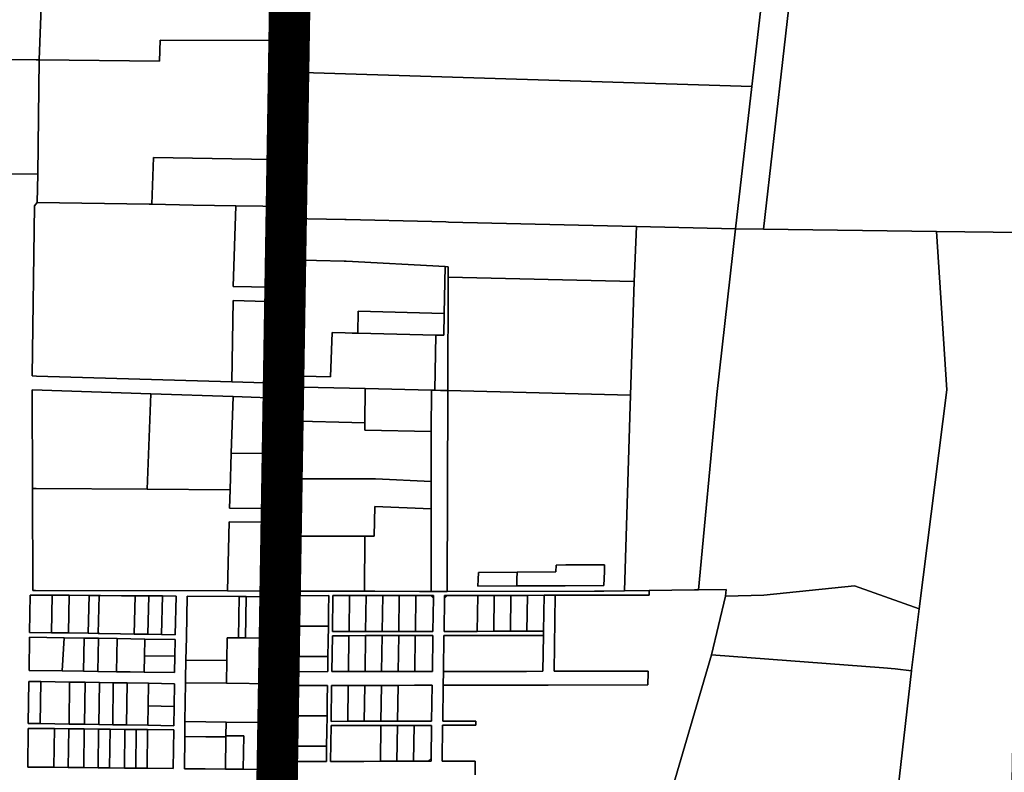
# Model space of a CAD drawing. Header units: feet. Extents: x 1267057 to 1687180, y 137439 to 673336.
# Tile 34 of 159: x 1277821 to 1281382, y 293442 to 296166. Entities that reach past the tile are written whole.
import ezdxf

# ---------------------------------------------------------------- set-up
doc = ezdxf.new("R2010")
doc.units = ezdxf.units.FT
doc.header["$MEASUREMENT"] = 0
doc.linetypes.add('F', pattern=[0.15, 0.1, -0.05])
doc.layers.add('CL-TICK-PI', color=1, linetype='Continuous')
doc.layers.add('County_Land_Parcels_IDHS_', color=247, linetype='Continuous')

msp = doc.modelspace()

# ---------------------------------------------------------------- linework, layer by layer
at = {"layer": 'CL-TICK-PI', "linetype": 'F', "const_width": 150, "flags": 128}
msp.add_lwpolyline([(1278726.1, 291441.2), (1278739.4, 292634.1), (1278808, 296859.6), (1278599.9, 297874.7), (1278337.8, 299104.9), (1278376.5, 299576.7), (1278522.3, 300169.8), (1278570.7, 300614), (1278639.8, 301882.3), (1278871.1, 311352.3), (1279266, 312724.1), (1280579.5, 317679.4), (1282289.2, 323400.3), (1282390.3, 323708.6), (1282544, 324029.8), (1282724.7, 324283), (1283315.7, 324565), (1283545, 324920.4), (1283559.6, 325732.5), (1283573.5, 327065.1), (1283548.9, 327583.1), (1283633.3, 328034.2), (1283710, 328291.3), (1286625, 328349.9), (1290460.4, 328287.8), (1294648.1, 328199.9), (1301631.8, 328078.3), (1305762.9, 328102.2), (1312041.6, 328020.3), (1318209.9, 327795.5), (1324061.8, 327717.1), (1326180, 327672.3), (1326669.4, 327726.5), (1326991.3, 327860.3), (1327316.5, 328079.1), (1327717.5, 328368.2), (1328057.1, 328647.3), (1328548, 328738.1), (1328766.9, 328729.7), (1328918.3, 328736.6), (1333724, 328617.2), (1333478.9, 321499.4), (1333267, 311918.4), (1333096.1, 304581.3), (1332834.1, 295132.5), (1332705.1, 292166.6), (1332521.8, 285002.6), (1332461.3, 283691), (1332481.5, 282510.6), (1332542, 282167.5), (1333162.5, 281444), (1333604.7, 281069), (1334711.8, 280780.7), (1334642.5, 280489.3), (1334608, 280251.9), (1334600.6, 280140.9)], dxfattribs=at)
at = {"layer": 'County_Land_Parcels_IDHS_'}
for points in [[(1280511, 295408.4), (1280410.5, 295409.7), (1280469.1, 295923.9), (1280514.5, 296322.7), (1280560.1, 296722.2), (1280660.6, 296721.4), (1280511, 295408.4)], [(1281444.6, 295395.9), (1281137.1, 295400), (1280511, 295408.4), (1280660.6, 296721.4), (1281456.1, 296715.2), (1281444.6, 295395.9)], [(1280469.1, 295923.9), (1278806.2, 295976.7), (1278808, 296090.9), (1278810.5, 296240.8), (1278812.5, 296365.8), (1278812.6, 296371.9), (1280193.6, 296332), (1280302.8, 296328.8), (1280514.5, 296322.7), (1280469.1, 295923.9)], [(1277891.2, 296021.1), (1277881.2, 296021.2), (1275259.5, 296047.8), (1275119.5, 296049.2), (1275089.5, 296049.6), (1274824.6, 296052.2), (1274823.1, 296262.2), (1276817.1, 296251.7), (1277889.9, 296246), (1277899.9, 296245.9), (1277899.9, 296245.8), (1277891.2, 296021.1)], [(1278808, 296090.9), (1278329.1, 296091.7), (1278326.2, 296016.6), (1277891.2, 296021.1), (1277899.9, 296245.8), (1277899.9, 296245.9), (1278810.5, 296240.8), (1278808, 296090.9)], [(1278806.2, 295976.7), (1278801, 295659.5), (1278305.4, 295667.8), (1278298.8, 295498), (1278288.9, 295498.1), (1277884.9, 295504.9), (1277886.2, 295607.3), (1277886.2, 295607.3), (1277891.2, 296021), (1277891.2, 296021.1), (1278326.2, 296016.6), (1278329.1, 296091.7), (1278808, 296090.9), (1278806.2, 295976.7)], [(1277886.2, 295607.3), (1277781.1, 295608.6), (1277446.1, 295612.7), (1277069.2, 295617.3), (1276569.2, 295623.4), (1275088.1, 295641.5), (1275089.5, 296049.6), (1275119.5, 296049.2), (1275119.5, 296024.4), (1275119.4, 295999.2), (1275119.3, 295974.2), (1275259.3, 295972.8), (1275259.4, 295997.8), (1275259.5, 296022.8), (1275259.5, 296047.8), (1277881.2, 296021.2), (1277891.2, 296021.1), (1277891.2, 296021), (1277886.2, 295607.3)], [(1280410.5, 295409.7), (1280052.2, 295418), (1279371.6, 295433.9), (1279362.4, 295434.1), (1279311.6, 295435.3), (1279001.7, 295442.5), (1278997.5, 295442.6), (1278797.5, 295447.2), (1278798.2, 295489.6), (1278800.7, 295639.5), (1278801, 295659.5), (1278806.2, 295976.7), (1280469.1, 295923.9), (1280410.5, 295409.7)], [(1278798.2, 295489.6), (1278603.1, 295492.8), (1278448.8, 295495.4), (1278298.8, 295498), (1278305.4, 295667.8), (1278801, 295659.5), (1278800.7, 295639.5), (1278798.2, 295489.6)], [(1278793.5, 295196.8), (1278793.1, 295176.8), (1278792.6, 295143.3), (1278592.9, 295149.7), (1278588.8, 294855.1), (1277882.2, 294876.1), (1277866.4, 294876.6), (1277874.7, 295492.6), (1277884.9, 295504.9), (1278288.9, 295498.1), (1278298.8, 295498), (1278448.8, 295495.4), (1278603.1, 295492.8), (1278593.8, 295200.1), (1278793.5, 295196.8)], [(1278797.5, 295447.2), (1278795.1, 295297.2), (1278793.5, 295196.8), (1278593.8, 295200.1), (1278603.1, 295492.8), (1278798.2, 295489.6), (1278797.5, 295447.2)], [(1280043.2, 295218.2), (1279371.1, 295233.8), (1279371.2, 295271.9), (1279359.6, 295272.6), (1279001.7, 295292.5), (1278995, 295292.6), (1278795.1, 295297.2), (1278797.5, 295447.2), (1278997.5, 295442.6), (1279001.7, 295442.5), (1279311.6, 295435.3), (1279362.4, 295434.1), (1279371.6, 295433.9), (1280052.2, 295418), (1280043.2, 295218.2)], [(1280276.6, 294102.5), (1280261.5, 294102.3), (1280097.8, 294100.2), (1280008.5, 294099), (1280030.5, 294807.7), (1280043.2, 295218.2), (1280052.2, 295418), (1280410.5, 295409.7), (1280342.1, 294809.6), (1280276.6, 294102.5)], [(1281074.8, 294034.4), (1280841, 294116.9), (1280512.8, 294082.7), (1280373.8, 294079.3), (1280376.2, 294103.8), (1280276.6, 294102.5), (1280342.1, 294809.6), (1280410.5, 295409.7), (1280511, 295408.4), (1281137.1, 295400), (1281174.2, 294826.2), (1281074.8, 294034.4)], [(1281402.2, 292988.8), (1280952.3, 292983.4), (1281046.6, 293810), (1281046.8, 293811.5), (1281074.8, 294034.4), (1281174.2, 294826.2), (1281137.1, 295400), (1281444.6, 295395.9), (1281425.6, 294315.1), (1281402.2, 292988.8)], [(1279359.6, 295272.6), (1279356.9, 295103.1), (1279045.8, 295110.7), (1279044.3, 295031.4), (1279023.3, 295031.9), (1278998.4, 295032.5), (1278950.8, 295033.6), (1278945.5, 294873.7), (1278788.3, 294877.3), (1278790.9, 295037.2), (1278792.6, 295143.3), (1278793.1, 295176.8), (1278793.5, 295196.8), (1278795.1, 295297.2), (1278995, 295292.6), (1279001.7, 295292.5), (1279359.6, 295272.6)], [(1279371.1, 295233.8), (1279370.2, 294823.9), (1279342.7, 294824.5), (1279322.5, 294825), (1279326.6, 295024.9), (1279355.7, 295024.2), (1279356.9, 295103.1), (1279359.6, 295272.6), (1279371.2, 295271.9), (1279371.1, 295233.8)], [(1280030.5, 294807.7), (1279370.2, 294823.9), (1279371.1, 295233.8), (1280043.2, 295218.2), (1280030.5, 294807.7)], [(1278788.3, 294877.3), (1278787.8, 294849.2), (1278588.8, 294855.1), (1278592.9, 295149.7), (1278792.6, 295143.3), (1278790.9, 295037.2), (1278788.3, 294877.3)], [(1279326.6, 295024.9), (1279044.3, 295031.4), (1279045.8, 295110.7), (1279356.9, 295103.1), (1279355.7, 295024.2), (1279326.6, 295024.9)], [(1279322.5, 294825), (1279310.2, 294825.3), (1279070.2, 294830.8), (1278787.6, 294837.3), (1278787.8, 294849.2), (1278788.3, 294877.3), (1278945.5, 294873.7), (1278950.8, 295033.6), (1278998.4, 295032.5), (1279023.3, 295031.9), (1279044.3, 295031.4), (1279326.6, 295024.9), (1279322.5, 294825)], [(1278282.3, 294466.8), (1277880.2, 294469.7), (1277867.6, 294469.8), (1277866.1, 294825.9), (1278294.9, 294812.1), (1278295, 294812.1), (1278282.3, 294466.8)], [(1279069.9, 294707.5), (1278785.6, 294714.3), (1278786.9, 294794.9), (1278787.3, 294819.2), (1278787.6, 294837.3), (1279070.2, 294830.8), (1279069.9, 294707.5)], [(1279309.8, 294675.3), (1279069.9, 294680.8), (1279069.9, 294707.5), (1279070.2, 294830.8), (1279310.2, 294825.3), (1279309.8, 294675.3)], [(1279366.8, 294096.3), (1279328, 294096.2), (1279308.8, 294096.3), (1279309.3, 294395.3), (1279309.5, 294495.3), (1279309.8, 294675.3), (1279310.2, 294825.3), (1279322.5, 294825), (1279342.7, 294824.5), (1279370.2, 294823.9), (1279366.8, 294096.3)], [(1280008.5, 294099), (1279933.5, 294098), (1279900.1, 294097.6), (1279366.8, 294096.3), (1279370.2, 294823.9), (1280030.5, 294807.7), (1280008.5, 294099)], [(1278586.2, 294597.3), (1278582, 294464.7), (1278282.3, 294466.8), (1278295, 294812.1), (1278592.7, 294802.6), (1278586.2, 294597.3)], [(1278786.9, 294794.9), (1278785.6, 294714.3), (1278783.7, 294595.6), (1278586.2, 294597.3), (1278592.7, 294802.6), (1278786.9, 294794.9)], [(1279309.8, 294675.3), (1279309.5, 294495.3), (1279108.2, 294504.4), (1279069.5, 294504.3), (1278782.2, 294504.1), (1278783.7, 294595.6), (1278785.6, 294714.3), (1279069.9, 294707.5), (1279069.9, 294680.8), (1279309.8, 294675.3)], [(1278782.2, 294504.1), (1278780.4, 294396.8), (1278579.9, 294398.5), (1278582, 294464.7), (1278586.2, 294597.3), (1278783.7, 294595.6), (1278782.2, 294504.1)], [(1279309.5, 294495.3), (1279309.3, 294395.3), (1279106, 294404.4), (1279103.7, 294297.4), (1279069, 294297.4), (1278778.8, 294297.2), (1278779.6, 294347.1), (1278780.4, 294396.8), (1278782.2, 294504.1), (1279069.5, 294504.3), (1279108.2, 294504.4), (1279309.5, 294495.3)], [(1278780.4, 294396.8), (1278779.6, 294347.1), (1278578.3, 294348.6), (1278572.8, 294098.8), (1277878.3, 294099.6), (1277868.9, 294100), (1277867.6, 294469.8), (1277880.2, 294469.7), (1278282.3, 294466.8), (1278582, 294464.7), (1278579.9, 294398.5), (1278780.4, 294396.8)], [(1279309.3, 294395.3), (1279308.8, 294096.3), (1279267, 294096.5), (1279105, 294097.2), (1279068.5, 294097.4), (1279069, 294297.4), (1279103.7, 294297.4), (1279106, 294404.4), (1279309.3, 294395.3)], [(1278778.8, 294297.2), (1278775.6, 294097.2), (1278572.8, 294098.8), (1278578.3, 294348.6), (1278779.6, 294347.1), (1278778.8, 294297.2)], [(1279068.5, 294097.4), (1279055.5, 294097.4), (1278934.6, 294097.5), (1278775.6, 294097.2), (1278778.8, 294297.2), (1279069, 294297.4), (1279068.5, 294097.4)], [(1279620.4, 294166.4), (1279480.3, 294165.5), (1279479.4, 294140.5), (1279478.5, 294115.5), (1279618.7, 294116.5), (1279758.8, 294117.4), (1279794.1, 294117.6), (1279934.1, 294118.5), (1279934.9, 294143.5), (1279935.7, 294168.5), (1279936.4, 294193.5), (1279796.4, 294192.6), (1279761.4, 294192.3), (1279760.5, 294167.3), (1279620.4, 294166.4)], [(1279618.7, 294116.5), (1279619.5, 294141.4), (1279620.4, 294166.4), (1279760.5, 294167.3), (1279761.4, 294192.3), (1279796.4, 294192.6), (1279936.4, 294193.5), (1279935.7, 294168.5), (1279934.9, 294143.5), (1279934.1, 294118.5), (1279794.1, 294117.6), (1279758.8, 294117.4), (1279618.7, 294116.5)], [(1279618.7, 294116.5), (1279478.5, 294115.5), (1279479.4, 294140.5), (1279480.3, 294165.5), (1279620.4, 294166.4), (1279619.5, 294141.4), (1279618.7, 294116.5)], [(1281074.8, 294034.4), (1281046.8, 293811.5), (1281046.6, 293810), (1280987, 293816.3), (1280945.5, 293820.6), (1280323.2, 293867.2), (1280373.8, 294079.3), (1280512.8, 294082.7), (1280841, 294116.9), (1281074.8, 294034.4)], [(1277935.6, 293947.4), (1277856.9, 293948.7), (1277858.8, 294083.7), (1277938.5, 294083.1), (1277935.6, 293947.4)], [(1278384, 293940), (1278386.9, 294080), (1278337.4, 294080.3), (1278287.9, 294080.7), (1278238.4, 294081), (1278188.9, 294081.4), (1278113.9, 294081.9), (1278108, 294081.9), (1278072, 294082.2), (1278000.2, 294082.7), (1277938.5, 294083.1), (1277858.8, 294083.7), (1277856.9, 293948.7), (1277935.6, 293947.4), (1277997.3, 293946.4), (1278069.1, 293945.2), (1278105.1, 293944.6), (1278111.1, 293944.5), (1278186.1, 293943.3), (1278235.6, 293942.4), (1278285.1, 293941.6), (1278334.5, 293940.8), (1278384, 293940)], [(1277997.3, 293946.4), (1277935.6, 293947.4), (1277938.5, 294083.1), (1278000.2, 294082.7), (1277997.3, 293946.4)], [(1278069.1, 293945.2), (1277997.3, 293946.4), (1278000.2, 294082.7), (1278072, 294082.2), (1278069.1, 293945.2)], [(1278105.1, 293944.6), (1278069.1, 293945.2), (1278072, 294082.2), (1278108, 294081.9), (1278105.1, 293944.6)], [(1278235.6, 293942.4), (1278186.1, 293943.3), (1278111.1, 293944.5), (1278105.1, 293944.6), (1278108, 294081.9), (1278113.9, 294081.9), (1278188.9, 294081.4), (1278238.4, 294081), (1278235.6, 293942.4)], [(1278285.1, 293941.6), (1278235.6, 293942.4), (1278238.4, 294081), (1278287.9, 294080.7), (1278285.1, 293941.6)], [(1278334.5, 293940.8), (1278285.1, 293941.6), (1278287.9, 294080.7), (1278337.4, 294080.3), (1278334.5, 293940.8)], [(1278334.5, 293940.8), (1278337.4, 294080.3), (1278386.9, 294080), (1278384, 293940), (1278334.5, 293940.8)], [(1278426.9, 294079.7), (1278423.9, 293931), (1278422.1, 293848.5), (1278420.7, 293779.7), (1278420.6, 293766), (1278418.8, 293625.8), (1278418.2, 293576.3), (1278418.2, 293571.9), (1278416.7, 293455.3), (1278492.4, 293454.5), (1278564.9, 293453.7), (1278629.9, 293453.1), (1278729.9, 293452), (1278731.7, 293573), (1278732.4, 293622.5), (1278734.4, 293762.7), (1278735.7, 293845.2), (1278736.9, 293927.7), (1278738, 294001.9), (1278739.1, 294077.5), (1278640.1, 294078.2), (1278614.6, 294078.3), (1278426.9, 294079.7)], [(1278612.4, 293929), (1278571.9, 293929.4), (1278570.4, 293846.9), (1278422.1, 293848.5), (1278423.9, 293931), (1278426.9, 294079.7), (1278614.6, 294078.3), (1278612.4, 293929)], [(1278637.9, 293928.7), (1278612.4, 293929), (1278614.6, 294078.3), (1278640.1, 294078.2), (1278639, 294003), (1278637.9, 293928.7)], [(1278736.9, 293927.7), (1278637.9, 293928.7), (1278639, 294003), (1278640.1, 294078.2), (1278739.1, 294077.5), (1278738, 294001.9), (1278736.9, 293927.7)], [(1278937.5, 293971.6), (1278938.3, 294026.5), (1278939.1, 294081.5), (1278799.1, 294081.3), (1278798.3, 294026.3), (1278797.5, 293971.3), (1278796.7, 293916.4), (1278795.9, 293861.4), (1278795.1, 293806.4), (1278935.1, 293806.6), (1278935.9, 293861.6), (1278936.7, 293916.6), (1278937.5, 293971.6)], [(1278937.5, 293971.6), (1278797.5, 293971.3), (1278798.3, 294026.3), (1278799.1, 294081.3), (1278939.1, 294081.5), (1278938.3, 294026.5), (1278937.5, 293971.6)], [(1279307.6, 294082.1), (1279254.1, 294082), (1279194.1, 294081.9), (1279134.1, 294081.8), (1279074.1, 294081.7), (1279014.1, 294081.6), (1278954.1, 294081.6), (1278952.2, 293951.6), (1279012.2, 293951.7), (1279072.2, 293951.8), (1279132.2, 293951.8), (1279192.2, 293951.9), (1279252.2, 293952), (1279315.8, 293952.1), (1279317.5, 294072.1), (1279317.6, 294082.1), (1279307.6, 294082.1)], [(1279012.2, 293951.7), (1278952.2, 293951.6), (1278954.1, 294081.6), (1279014.1, 294081.6), (1279012.2, 293951.7)], [(1279072.2, 293951.8), (1279012.2, 293951.7), (1279014.1, 294081.6), (1279074.1, 294081.7), (1279072.2, 293951.8)], [(1279132.2, 293951.8), (1279072.2, 293951.8), (1279074.1, 294081.7), (1279134.1, 294081.8), (1279132.2, 293951.8)], [(1279192.2, 293951.9), (1279132.2, 293951.8), (1279134.1, 294081.8), (1279194.1, 294081.9), (1279192.2, 293951.9)], [(1279252.2, 293952), (1279192.2, 293951.9), (1279194.1, 294081.9), (1279254.1, 294082), (1279252.2, 293952)], [(1279317.5, 294072.1), (1279315.8, 293952.1), (1279252.2, 293952), (1279254.1, 294082), (1279307.6, 294082.1), (1279317.5, 294072.1)], [(1279317.5, 294072.1), (1279307.6, 294082.1), (1279317.6, 294082.1), (1279317.5, 294072.1)], [(1279353, 293757.2), (1279353.7, 293807.2), (1279413.7, 293807.3), (1279473.7, 293807.4), (1279533.7, 293807.4), (1279593.7, 293807.5), (1279653.7, 293807.6), (1279713.7, 293807.7), (1279715.5, 293937.7), (1279715.8, 293952.7), (1279717.6, 294082.7), (1279757.6, 294082.7), (1279753.7, 293807.8), (1280094.1, 293808.3), (1280094, 293803.3), (1280093.5, 293758.3), (1279733, 293757.7), (1279713, 293757.7), (1279653, 293757.6), (1279593, 293757.5), (1279533, 293757.5), (1279473, 293757.4), (1279413, 293757.3), (1279353, 293757.2)], [(1279475.8, 293952.3), (1279415.8, 293952.3), (1279355.8, 293952.2), (1279357.5, 294072.2), (1279367.6, 294082.2), (1279417.6, 294082.2), (1279477.6, 294082.3), (1279475.8, 293952.3)], [(1279357.5, 294072.2), (1279357.6, 294082.2), (1279367.6, 294082.2), (1279357.5, 294072.2)], [(1279535.8, 293952.4), (1279475.8, 293952.3), (1279477.6, 294082.3), (1279537.6, 294082.4), (1279535.8, 293952.4)], [(1279595.8, 293952.5), (1279535.8, 293952.4), (1279537.6, 294082.4), (1279597.6, 294082.5), (1279595.8, 293952.5)], [(1279655.8, 293952.6), (1279595.8, 293952.5), (1279597.6, 294082.5), (1279657.6, 294082.6), (1279655.8, 293952.6)], [(1279715.8, 293952.7), (1279655.8, 293952.6), (1279657.6, 294082.6), (1279717.6, 294082.7), (1279715.8, 293952.7)], [(1278935.9, 293861.6), (1278795.9, 293861.4), (1278796.7, 293916.4), (1278797.5, 293971.3), (1278937.5, 293971.6), (1278936.7, 293916.6), (1278935.9, 293861.6)], [(1279252, 293937), (1279192, 293936.9), (1279132, 293936.8), (1279072, 293936.8), (1279012, 293936.7), (1278952, 293936.6), (1278950.1, 293806.6), (1279010.1, 293806.7), (1279070.1, 293806.8), (1279130.1, 293806.9), (1279190.1, 293806.9), (1279250.1, 293807), (1279313.7, 293807.1), (1279315.5, 293937.1), (1279252, 293937)], [(1279010.1, 293806.7), (1278950.1, 293806.6), (1278952, 293936.6), (1279012, 293936.7), (1279010.1, 293806.7)], [(1279070.1, 293806.8), (1279010.1, 293806.7), (1279012, 293936.7), (1279072, 293936.8), (1279070.1, 293806.8)], [(1279130.1, 293806.9), (1279070.1, 293806.8), (1279072, 293936.8), (1279132, 293936.8), (1279130.1, 293806.9)], [(1279190.1, 293806.9), (1279130.1, 293806.9), (1279132, 293936.8), (1279192, 293936.9), (1279190.1, 293806.9)], [(1279250.1, 293807), (1279190.1, 293806.9), (1279192, 293936.9), (1279252, 293937), (1279250.1, 293807)], [(1279250.1, 293807), (1279252, 293937), (1279315.5, 293937.1), (1279313.7, 293807.1), (1279250.1, 293807)], [(1279353.7, 293807.2), (1279355.5, 293937.2), (1279415.5, 293937.3), (1279475.5, 293937.3), (1279535.5, 293937.4), (1279595.5, 293937.5), (1279655.5, 293937.6), (1279715.5, 293937.7), (1279713.7, 293807.7), (1279653.7, 293807.6), (1279593.7, 293807.5), (1279533.7, 293807.4), (1279473.7, 293807.4), (1279413.7, 293807.3), (1279353.7, 293807.2)], [(1277974.6, 293809.2), (1277855, 293811.1), (1277856.7, 293931.1), (1277982.2, 293929.1), (1277974.6, 293809.2)], [(1278382.4, 293862.3), (1278383.7, 293922.8), (1278273.7, 293924.5), (1278223.7, 293925.3), (1278173.7, 293926.1), (1278106.7, 293927.2), (1278054.7, 293928), (1277982.2, 293929.1), (1277856.7, 293931.1), (1277855, 293811.1), (1277974.6, 293809.2), (1278052.2, 293808), (1278104.2, 293807.2), (1278171.2, 293806.1), (1278221.2, 293805.3), (1278271.2, 293804.5), (1278381.2, 293802.8), (1278382.4, 293862.3)], [(1278052.2, 293808), (1277974.6, 293809.2), (1277982.2, 293929.1), (1278054.7, 293928), (1278052.2, 293808)], [(1278104.2, 293807.2), (1278052.2, 293808), (1278054.7, 293928), (1278106.7, 293927.2), (1278104.2, 293807.2)], [(1278171.2, 293806.1), (1278104.2, 293807.2), (1278106.7, 293927.2), (1278173.7, 293926.1), (1278171.2, 293806.1)], [(1278272.4, 293864), (1278271.2, 293804.5), (1278221.2, 293805.3), (1278171.2, 293806.1), (1278173.7, 293926.1), (1278223.7, 293925.3), (1278273.7, 293924.5), (1278272.4, 293864)], [(1278382.4, 293862.3), (1278272.4, 293864), (1278273.7, 293924.5), (1278383.7, 293922.8), (1278382.4, 293862.3)], [(1278734.4, 293762.7), (1278568.9, 293764.5), (1278570.4, 293846.9), (1278571.9, 293929.4), (1278612.4, 293929), (1278637.9, 293928.7), (1278736.9, 293927.7), (1278735.7, 293845.2), (1278734.4, 293762.7)], [(1278271.2, 293804.5), (1278272.4, 293864), (1278382.4, 293862.3), (1278381.2, 293802.8), (1278271.2, 293804.5)], [(1278795.9, 293861.4), (1278935.9, 293861.6), (1278935.1, 293806.6), (1278795.1, 293806.4), (1278795.9, 293861.4)], [(1281046.6, 293810), (1280952.3, 292983.4), (1280083.4, 292973.2), (1279978.3, 292975.8), (1280085.5, 293138.1), (1280171.5, 293348.5), (1280323.2, 293867.2), (1280945.5, 293820.6), (1280987, 293816.3), (1281046.6, 293810)], [(1278568.9, 293764.5), (1278420.6, 293766), (1278420.7, 293779.7), (1278422.1, 293848.5), (1278570.4, 293846.9), (1278568.9, 293764.5)], [(1277895.7, 293618.5), (1277852.3, 293619.2), (1277854.4, 293771.1), (1277897.6, 293770.5), (1277895.7, 293618.5)], [(1278379.5, 293680.8), (1278380.5, 293762.8), (1278286.5, 293764.3), (1278209.5, 293765.5), (1278159.5, 293766.3), (1278109.5, 293767.1), (1278057.5, 293767.9), (1278001.6, 293768.8), (1277949.6, 293769.6), (1277897.6, 293770.5), (1277854.4, 293771.1), (1277852.3, 293619.2), (1277895.7, 293618.5), (1277947.7, 293617.6), (1277999.7, 293616.8), (1278055.7, 293615.9), (1278107.7, 293615.1), (1278157.7, 293614.3), (1278207.7, 293613.5), (1278284.7, 293612.3), (1278378.6, 293610.8), (1278379.5, 293680.8)], [(1277999.7, 293616.8), (1277947.7, 293617.6), (1277895.7, 293618.5), (1277897.6, 293770.5), (1277949.6, 293769.6), (1278001.6, 293768.8), (1277999.7, 293616.8)], [(1278055.7, 293615.9), (1277999.7, 293616.8), (1278001.6, 293768.8), (1278057.5, 293767.9), (1278055.7, 293615.9)], [(1278107.7, 293615.1), (1278055.7, 293615.9), (1278057.5, 293767.9), (1278109.5, 293767.1), (1278107.7, 293615.1)], [(1278157.7, 293614.3), (1278107.7, 293615.1), (1278109.5, 293767.1), (1278159.5, 293766.3), (1278157.7, 293614.3)], [(1278207.7, 293613.5), (1278157.7, 293614.3), (1278159.5, 293766.3), (1278209.5, 293765.5), (1278207.7, 293613.5)], [(1278285.5, 293682.3), (1278284.7, 293612.3), (1278207.7, 293613.5), (1278209.5, 293765.5), (1278286.5, 293764.3), (1278285.5, 293682.3)], [(1278379.5, 293680.8), (1278285.5, 293682.3), (1278286.5, 293764.3), (1278380.5, 293762.8), (1278379.5, 293680.8)], [(1278732.4, 293622.5), (1278567.4, 293624.2), (1278494.9, 293625), (1278418.8, 293625.8), (1278420.6, 293766), (1278568.9, 293764.5), (1278734.4, 293762.7), (1278732.4, 293622.5)], [(1278932.8, 293646.6), (1278933.6, 293701.6), (1278934.4, 293756.6), (1278884.4, 293756.5), (1278794.4, 293756.4), (1278793.6, 293701.4), (1278792.8, 293646.4), (1278792, 293591.4), (1278791.2, 293536.4), (1278790.5, 293486.4), (1278790.5, 293481.4), (1278795.5, 293481.4), (1278930.5, 293481.6), (1278931.2, 293536.6), (1278932, 293591.6), (1278932.8, 293646.6)], [(1278932.8, 293646.6), (1278792.8, 293646.4), (1278793.6, 293701.4), (1278794.4, 293756.4), (1278884.4, 293756.5), (1278934.4, 293756.6), (1278933.6, 293701.6), (1278932.8, 293646.6)], [(1279189.4, 293756.9), (1279129.4, 293756.9), (1279069.4, 293756.8), (1279009.4, 293756.7), (1278949.4, 293756.6), (1278947.5, 293626.6), (1279007.5, 293626.7), (1279067.5, 293626.8), (1279127.5, 293626.9), (1279187.5, 293627), (1279247.5, 293627), (1279311.1, 293627.1), (1279313, 293757.1), (1279249.4, 293757), (1279189.4, 293756.9)], [(1279007.5, 293626.7), (1278947.5, 293626.6), (1278949.4, 293756.6), (1279009.4, 293756.7), (1279007.5, 293626.7)], [(1279067.5, 293626.8), (1279007.5, 293626.7), (1279009.4, 293756.7), (1279069.4, 293756.8), (1279067.5, 293626.8)], [(1279127.5, 293626.9), (1279067.5, 293626.8), (1279069.4, 293756.8), (1279129.4, 293756.9), (1279127.5, 293626.9)], [(1279187.5, 293627), (1279127.5, 293626.9), (1279129.4, 293756.9), (1279189.4, 293756.9), (1279187.5, 293627)], [(1279187.5, 293627), (1279189.4, 293756.9), (1279249.4, 293757), (1279313, 293757.1), (1279311.1, 293627.1), (1279247.5, 293627), (1279187.5, 293627)], [(1278284.7, 293612.3), (1278285.5, 293682.3), (1278379.5, 293680.8), (1278378.6, 293610.8), (1278284.7, 293612.3)], [(1278931.2, 293536.6), (1278791.2, 293536.4), (1278792, 293591.4), (1278792.8, 293646.4), (1278932.8, 293646.6), (1278932, 293591.6), (1278931.2, 293536.6)], [(1278566.7, 293574.7), (1278566.6, 293570.4), (1278494.1, 293571.1), (1278418.2, 293571.9), (1278418.2, 293576.3), (1278418.8, 293625.8), (1278494.9, 293625), (1278567.4, 293624.2), (1278566.7, 293574.7)], [(1278629.9, 293453.1), (1278631.7, 293574), (1278566.7, 293574.7), (1278567.4, 293624.2), (1278732.4, 293622.5), (1278731.7, 293573), (1278729.9, 293452), (1278629.9, 293453.1)], [(1279247.3, 293612.1), (1279187.3, 293612), (1279127.3, 293611.9), (1279067.3, 293611.8), (1279007.3, 293611.7), (1278947.3, 293611.6), (1278945.5, 293481.6), (1279005.5, 293481.7), (1279065.5, 293481.8), (1279125.5, 293481.9), (1279185.5, 293482), (1279245.5, 293482.1), (1279299, 293482.1), (1279309, 293482.2), (1279309.1, 293492.2), (1279310.9, 293612.1), (1279247.3, 293612.1)], [(1279125.5, 293481.9), (1279065.5, 293481.8), (1279005.5, 293481.7), (1278945.5, 293481.6), (1278947.3, 293611.6), (1279007.3, 293611.7), (1279067.3, 293611.8), (1279127.3, 293611.9), (1279125.5, 293481.9)], [(1279185.5, 293482), (1279125.5, 293481.9), (1279127.3, 293611.9), (1279187.3, 293612), (1279185.5, 293482)], [(1279245.5, 293482.1), (1279185.5, 293482), (1279187.3, 293612), (1279247.3, 293612.1), (1279245.5, 293482.1)], [(1279309.1, 293492.2), (1279299, 293482.1), (1279245.5, 293482.1), (1279247.3, 293612.1), (1279310.9, 293612.1), (1279309.1, 293492.2)], [(1277944.8, 293460.3), (1277850.1, 293461.2), (1277852, 293601.2), (1277946.5, 293600.2), (1277944.8, 293460.3)], [(1278376.7, 293455.7), (1278378.5, 293595.7), (1278283.5, 293596.7), (1278242.6, 293597.1), (1278201.6, 293597.6), (1278148, 293598.1), (1278106.5, 293598.6), (1278054.5, 293599.1), (1277998.5, 293599.7), (1277946.5, 293600.2), (1277852, 293601.2), (1277850.1, 293461.2), (1277944.8, 293460.3), (1277996.8, 293459.7), (1278052.8, 293459.1), (1278104.8, 293458.6), (1278146.3, 293458.1), (1278199.9, 293457.6), (1278240.8, 293457.1), (1278281.7, 293456.7), (1278376.7, 293455.7)], [(1277996.8, 293459.7), (1277944.8, 293460.3), (1277946.5, 293600.2), (1277998.5, 293599.7), (1277996.8, 293459.7)], [(1278052.8, 293459.1), (1277996.8, 293459.7), (1277998.5, 293599.7), (1278054.5, 293599.1), (1278052.8, 293459.1)], [(1278104.8, 293458.6), (1278052.8, 293459.1), (1278054.5, 293599.1), (1278106.5, 293598.6), (1278104.8, 293458.6)], [(1278146.3, 293458.1), (1278104.8, 293458.6), (1278106.5, 293598.6), (1278148, 293598.1), (1278146.3, 293458.1)], [(1278199.9, 293457.6), (1278146.3, 293458.1), (1278148, 293598.1), (1278201.6, 293597.6), (1278199.9, 293457.6)], [(1278240.8, 293457.1), (1278199.9, 293457.6), (1278201.6, 293597.6), (1278242.6, 293597.1), (1278240.8, 293457.1)], [(1278281.7, 293456.7), (1278240.8, 293457.1), (1278242.6, 293597.1), (1278283.5, 293596.7), (1278281.7, 293456.7)], [(1278281.7, 293456.7), (1278283.5, 293596.7), (1278378.5, 293595.7), (1278376.7, 293455.7), (1278281.7, 293456.7)], [(1278492.4, 293454.5), (1278416.7, 293455.3), (1278418.2, 293571.9), (1278494.1, 293571.1), (1278566.6, 293570.4), (1278564.9, 293453.7), (1278492.4, 293454.5)], [(1278629.9, 293453.1), (1278564.9, 293453.7), (1278566.6, 293570.4), (1278566.7, 293574.7), (1278631.7, 293574), (1278629.9, 293453.1)], [(1278795.5, 293481.4), (1278790.5, 293486.4), (1278791.2, 293536.4), (1278931.2, 293536.6), (1278930.5, 293481.6), (1278795.5, 293481.4)], [(1278795.5, 293481.4), (1278790.5, 293481.4), (1278790.5, 293486.4), (1278795.5, 293481.4)], [(1279299, 293482.1), (1279309.1, 293492.2), (1279309, 293482.2), (1279299, 293482.1)]]:
    msp.add_lwpolyline(points, close=True, dxfattribs=at)
for points in [[(1277781.1, 295608.6), (1277886.2, 295607.3), (1277886.2, 295607.3), (1277884.9, 295504.9), (1277874.7, 295492.6), (1277874.7, 295492.6), (1277866.4, 294876.6), (1277882.2, 294876.1), (1278588.8, 294855.1), (1278787.8, 294849.2), (1278787.6, 294837.3), (1278787.3, 294819.2), (1278786.9, 294794.9), (1278592.7, 294802.6), (1278295, 294812.1), (1278294.9, 294812.1), (1277866.1, 294825.9), (1277867.6, 294469.8), (1277868.9, 294100), (1277878.3, 294099.6), (1278572.8, 294098.8), (1278775.6, 294097.2), (1278775.5, 294095.6), (1278732.4, 291448.7)], [(1278732.4, 291448.7), (1278775.5, 294095.6), (1278775.6, 294097.2), (1278934.6, 294097.5), (1279055.5, 294097.4), (1279068.5, 294097.4), (1279105, 294097.2), (1279267, 294096.5), (1279308.8, 294096.3), (1279328, 294096.2), (1279366.8, 294096.3), (1279900.1, 294097.6), (1279933.5, 294098), (1280008.5, 294099), (1280097.8, 294100.2), (1280097.6, 294083.2), (1279757.6, 294082.7), (1279757.6, 294082.7), (1279717.6, 294082.7), (1279657.6, 294082.6), (1279597.6, 294082.5), (1279537.6, 294082.4), (1279477.6, 294082.3), (1279417.6, 294082.2), (1279367.6, 294082.2), (1279357.6, 294082.2), (1279357.5, 294072.2), (1279355.8, 293952.2), (1279415.8, 293952.3), (1279475.8, 293952.3), (1279535.8, 293952.4), (1279595.8, 293952.5), (1279655.8, 293952.6), (1279715.8, 293952.7), (1279715.5, 293937.7), (1279655.5, 293937.6), (1279595.5, 293937.5), (1279535.5, 293937.4), (1279475.5, 293937.3), (1279415.5, 293937.3), (1279355.5, 293937.2), (1279353.7, 293807.2), (1279353, 293757.2), (1279351.1, 293627.2), (1279411.1, 293627.3), (1279471.1, 293627.4), (1279471, 293619.4), (1279470.9, 293612.4), (1279410.9, 293612.3), (1279350.9, 293612.2), (1279349, 293482.2), (1279409, 293482.3), (1279469, 293482.4), (1279468.6, 293457.4), (1279468.3, 293432.4)], [(1279468.3, 293432.4), (1279468.6, 293457.4), (1279469, 293482.4), (1279409, 293482.3), (1279349, 293482.2), (1279350.9, 293612.2), (1279410.9, 293612.3), (1279470.9, 293612.4), (1279471, 293619.4), (1279471.1, 293627.4), (1279411.1, 293627.3), (1279351.1, 293627.2), (1279353, 293757.2), (1279413, 293757.3), (1279473, 293757.4), (1279533, 293757.5), (1279593, 293757.5), (1279653, 293757.6), (1279713, 293757.7), (1279733, 293757.7), (1280093.5, 293758.3), (1280094, 293803.3), (1280094.1, 293808.3), (1279753.7, 293807.8), (1279757.6, 294082.7), (1280097.6, 294083.2), (1280097.8, 294100.2), (1280261.5, 294102.3), (1280276.6, 294102.5), (1280376.2, 294103.8), (1280373.8, 294079.3), (1280373.8, 294079.3), (1280323.2, 293867.2), (1280171.5, 293348.5)]]:
    msp.add_lwpolyline(points, dxfattribs=at)

doc.saveas('drawing.dxf')
